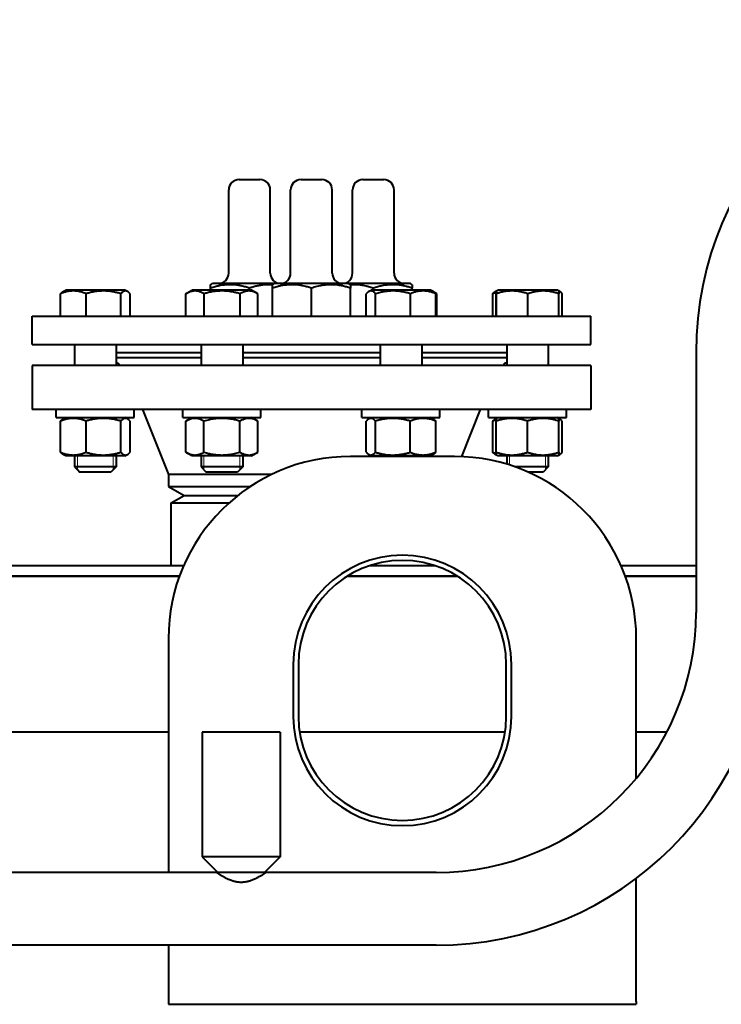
# Model space of a CAD drawing. Header units: millimetres. Extents: x -4428 to 3866, y -3426 to 3855.
# Tile 70 of 191: x -3068 to -2798, y 2873 to 3252. Entities that reach past the tile are written whole.
import ezdxf

# ---------------------------------------------------------------- set-up
doc = ezdxf.new("R2010")
doc.units = ezdxf.units.MM
doc.linetypes.add('K5LT_BASIC', pattern=[0])
doc.linetypes.add('K5LT_THIN', pattern=[0])
doc.layers.add('Системный слой', color=7, linetype='Continuous')

# ---------------------------------------------------------------- blocks, each defined once
blk = doc.blocks.new('U0')
at = {"layer": 'Системный слой', "color": 150, "linetype": 'K5LT_BASIC', "lineweight": 40, "true_color": 0x0080ff}
for p, q in [((-2983.15, 3190.07), (-2975.15, 3190.07)), ((-2959.34, 3190.07), (-2953.34, 3190.07)), ((-2953.34, 3190.07), (-2951.34, 3190.07)), ((-2935.52, 3190.07), (-2927.52, 3190.07)), ((-2987.15, 3154.07), (-2987.15, 3186.07)), ((-2971.15, 3154.07), (-2971.15, 3186.07)), ((-2963.34, 3154.07), (-2963.34, 3186.07)), ((-2947.34, 3154.07), (-2947.34, 3186.07)), ((-2939.52, 3154.07), (-2939.52, 3186.07)), ((-2923.52, 3154.07), (-2923.52, 3186.07)), ((-3050.89, 3146.99), (-3049.89, 3147.57)), ((-3050.49, 3147.23), (-3049.89, 3147.57)), ((-3027.09, 3147.57), (-3049.89, 3147.57)), ((-3026.08, 3146.99), (-3027.09, 3147.57)), ((-3003.6, 3146.18), (-3001.18, 3147.57)), ((-2978.38, 3147.57), (-3001.18, 3147.57)), ((-2994.15, 3149.64), (-2993.4, 3150.07)), ((-2994.15, 3148.3), (-2994.15, 3149.64)), ((-2994.15, 3147.57), (-2994.15, 3148.3)), ((-2979.15, 3150.07), (-2993.4, 3150.07)), ((-2969.59, 3150.07), (-2979.15, 3150.07)), ((-2979.15, 3147.57), (-2979.15, 3148.3)), ((-2975.96, 3146.18), (-2978.38, 3147.57)), ((-2970.34, 3149.64), (-2969.59, 3150.07)), ((-2970.34, 3148.3), (-2970.34, 3149.64)), ((-2970.34, 3137.57), (-2970.34, 3148.3)), ((-2941.09, 3150.07), (-2969.59, 3150.07)), ((-2955.34, 3137.57), (-2955.34, 3148.3)), ((-2940.34, 3149.64), (-2941.09, 3150.07)), ((-2917.27, 3150.07), (-2941.09, 3150.07)), ((-2940.34, 3149.64), (-2940.34, 3148.3)), ((-2940.34, 3137.57), (-2940.34, 3148.3)), ((-2933.33, 3146.97), (-2932.29, 3147.57)), ((-2909.49, 3147.57), (-2932.29, 3147.57)), ((-2931.52, 3147.57), (-2931.52, 3148.3)), ((-2916.52, 3149.64), (-2917.27, 3150.07)), ((-2916.52, 3149.64), (-2916.52, 3148.3)), ((-2916.52, 3147.57), (-2916.52, 3148.3)), ((-2908.46, 3146.97), (-2909.49, 3147.57)), ((-2907.07, 3146.18), (-2909.49, 3147.57)), ((-2884.6, 3146.99), (-2883.59, 3147.57)), ((-2884.19, 3147.23), (-2883.59, 3147.57)), ((-2882.03, 3147.57), (-2883.59, 3147.57)), ((-2860.79, 3147.57), (-2882.03, 3147.57)), ((-2860.19, 3147.23), (-2860.79, 3147.57)), ((-2859.78, 3146.99), (-2860.79, 3147.57)), ((-3051.85, 3137.57), (-3051.85, 3146.15)), ((-3042.01, 3137.57), (-3042.01, 3146.15)), ((-3028.64, 3137.57), (-3028.64, 3146.15)), ((-3025.12, 3137.57), (-3025.12, 3146.15)), ((-3003.63, 3146.15), (-3003.6, 3146.18)), ((-3003.63, 3137.57), (-3003.63, 3146.15)), ((-2996.65, 3137.57), (-2996.65, 3146.15)), ((-2982.79, 3137.57), (-2982.79, 3146.15)), ((-2975.92, 3146.15), (-2975.96, 3146.18)), ((-2975.92, 3137.57), (-2975.92, 3146.15)), ((-2934.3, 3137.57), (-2934.3, 3146.15)), ((-2930.65, 3137.57), (-2930.65, 3146.15)), ((-2917.25, 3137.57), (-2917.25, 3146.15)), ((-2907.49, 3137.57), (-2907.49, 3146.15)), ((-2907.04, 3146.15), (-2907.07, 3146.18)), ((-2907.04, 3137.57), (-2907.04, 3146.15)), ((-2885.56, 3137.57), (-2885.56, 3146.15)), ((-2884.22, 3137.57), (-2884.22, 3146.15)), ((-2884.16, 3137.57), (-2884.16, 3146.15)), ((-2872.12, 3137.57), (-2872.12, 3146.15)), ((-2860.16, 3137.57), (-2860.16, 3146.15)), ((-2858.82, 3137.57), (-2858.82, 3146.15)), ((-3062.84, 3137.57), (-2847.84, 3137.57)), ((-3062.84, 3126.57), (-3062.84, 3137.57)), ((-2847.84, 3126.57), (-2847.84, 3137.57)), ((-3062.84, 3126.57), (-2847.84, 3126.57)), ((-3046.49, 3126.57), (-3046.49, 3118.57)), ((-3030.49, 3126.57), (-3030.49, 3118.57)), ((-2997.78, 3126.57), (-2997.78, 3118.57)), ((-2981.78, 3126.57), (-2981.78, 3118.57)), ((-2928.89, 3126.57), (-2928.89, 3118.57)), ((-2912.89, 3126.57), (-2912.89, 3118.57)), ((-2880.19, 3126.57), (-2880.19, 3118.57)), ((-2864.19, 3126.57), (-2864.19, 3118.57)), ((-3030.49, 3123.57), (-2997.78, 3123.57)), ((-3030.49, 3121.57), (-2997.78, 3121.57)), ((-2981.78, 3123.57), (-2955.34, 3123.57)), ((-2981.78, 3121.57), (-2955.34, 3121.57)), ((-2955.34, 3123.57), (-2928.89, 3123.57)), ((-2955.34, 3121.57), (-2928.89, 3121.57)), ((-2912.89, 3123.57), (-2880.19, 3123.57)), ((-2912.89, 3121.57), (-2880.19, 3121.57)), ((-2807.34, 3123.57), (-2807.34, 3023.57)), ((-2847.84, 3118.57), (-3062.84, 3118.57)), ((-3062.84, 3118.57), (-3062.84, 3101.57)), ((-2847.84, 3118.57), (-2847.84, 3101.57)), ((-2847.84, 3101.57), (-3062.84, 3101.57)), ((-3053.49, 3098.57), (-3053.49, 3101.57)), ((-3053.49, 3098.57), (-3053.49, 3101.57)), ((-3053.49, 3098.57), (-3023.49, 3098.57)), ((-3050.91, 3097.98), (-3049.89, 3098.57)), ((-3050.49, 3098.23), (-3049.89, 3098.57)), ((-3026.06, 3097.98), (-3027.09, 3098.57)), ((-3023.49, 3098.57), (-3023.49, 3101.57)), ((-3020.34, 3101.57), (-3010.34, 3076.57)), ((-3004.78, 3098.57), (-3004.78, 3101.57)), ((-3004.78, 3098.57), (-2974.78, 3098.57)), ((-3003.63, 3097.15), (-3001.18, 3098.57)), ((-2975.92, 3097.15), (-2978.38, 3098.57)), ((-2974.78, 3098.57), (-2974.78, 3101.57)), ((-2935.89, 3098.57), (-2935.89, 3101.57)), ((-2935.89, 3098.57), (-2905.89, 3098.57)), ((-2933.32, 3097.98), (-2932.29, 3098.57)), ((-2908.47, 3097.98), (-2909.49, 3098.57)), ((-2905.89, 3098.57), (-2905.89, 3101.57)), ((-2890.34, 3101.57), (-2897.56, 3083.52)), ((-2887.19, 3098.57), (-2887.19, 3101.57)), ((-2887.19, 3098.57), (-2857.19, 3098.57)), ((-2884.61, 3097.98), (-2884.19, 3098.23)), ((-2884.19, 3098.23), (-2883.59, 3098.57)), ((-2884.19, 3097.15), (-2884.19, 3098.23)), ((-2860.19, 3098.23), (-2860.79, 3098.57)), ((-2859.76, 3097.98), (-2860.19, 3098.23)), ((-2860.19, 3098.23), (-2860.19, 3097.15)), ((-2857.19, 3098.57), (-2857.19, 3101.57)), ((-3051.87, 3085.19), (-3051.87, 3097.15)), ((-3042.07, 3085.19), (-3042.07, 3097.15)), ((-3028.69, 3085.19), (-3028.69, 3097.15)), ((-3025.1, 3085.19), (-3025.1, 3097.15)), ((-3003.63, 3085.19), (-3003.63, 3097.15)), ((-2996.71, 3085.19), (-2996.71, 3097.15)), ((-2982.85, 3085.19), (-2982.85, 3097.15)), ((-2975.92, 3085.19), (-2975.92, 3097.15)), ((-2934.28, 3085.19), (-2934.28, 3097.15)), ((-2930.69, 3085.19), (-2930.69, 3097.15)), ((-2917.31, 3085.19), (-2917.31, 3097.15)), ((-2907.51, 3085.19), (-2907.51, 3097.15)), ((-2885.57, 3085.19), (-2885.57, 3097.15)), ((-2884.19, 3085.19), (-2884.19, 3097.15)), ((-2872.19, 3085.19), (-2872.19, 3097.15)), ((-2860.19, 3085.19), (-2860.19, 3097.15)), ((-2858.8, 3085.19), (-2858.8, 3097.15)), ((-3049.89, 3083.77), (-3050.91, 3084.36)), ((-3049.89, 3083.77), (-3050.49, 3084.12)), ((-3027.09, 3083.77), (-3049.89, 3083.77)), ((-3046.49, 3083.77), (-3046.49, 3079.57)), ((-3030.49, 3083.77), (-3030.49, 3079.57)), ((-3027.09, 3083.77), (-3026.06, 3084.36)), ((-3001.18, 3083.77), (-3003.63, 3085.19)), ((-2978.38, 3083.77), (-3001.18, 3083.77)), ((-2997.78, 3083.77), (-2997.78, 3079.57)), ((-2981.78, 3083.77), (-2981.78, 3079.57)), ((-2978.38, 3083.77), (-2975.92, 3085.19)), ((-2900.34, 3083.57), (-2940.34, 3083.57)), ((-2932.29, 3083.77), (-2933.32, 3084.36)), ((-2928.96, 3083.77), (-2932.29, 3083.77)), ((-2909.49, 3083.77), (-2928.96, 3083.77)), ((-2928.89, 3083.77), (-2928.89, 3083.57)), ((-2912.89, 3083.77), (-2912.89, 3083.57)), ((-2909.49, 3083.77), (-2908.47, 3084.36)), ((-2883.59, 3083.77), (-2884.61, 3084.36)), ((-2884.19, 3084.12), (-2884.19, 3085.19)), ((-2883.59, 3083.77), (-2884.19, 3084.12)), ((-2872.19, 3083.77), (-2883.59, 3083.77)), ((-2880.19, 3083.77), (-2880.19, 3080.61)), ((-2860.79, 3083.77), (-2872.19, 3083.77)), ((-2864.19, 3083.77), (-2864.19, 3079.57)), ((-2860.79, 3083.77), (-2859.76, 3084.36)), ((-2860.79, 3083.77), (-2860.19, 3084.12)), ((-2860.19, 3085.19), (-2860.19, 3084.12)), ((-3046.49, 3079.57), (-3044.49, 3077.57)), ((-3030.49, 3079.57), (-3046.49, 3079.57)), ((-3030.49, 3079.57), (-3032.49, 3077.57)), ((-2997.78, 3079.57), (-2995.78, 3077.57)), ((-2996.69, 3079.57), (-2997.78, 3079.57)), ((-2981.78, 3079.57), (-2996.69, 3079.57)), ((-2981.78, 3079.57), (-2983.78, 3077.57)), ((-2868.16, 3079.57), (-2877.01, 3079.57)), ((-2864.19, 3079.57), (-2868.16, 3079.57)), ((-2864.19, 3079.57), (-2866.19, 3077.57)), ((-3045.4, 3078.49), (-3044.49, 3077.57)), ((-3032.49, 3077.57), (-3044.49, 3077.57)), ((-3010.34, 3076.57), (-3010.34, 3072.04)), ((-2970.85, 3076.57), (-3010.34, 3076.57)), ((-2994.96, 3077.57), (-2995.78, 3077.57)), ((-2983.78, 3077.57), (-2994.96, 3077.57)), ((-2869.16, 3077.57), (-2871.98, 3077.57)), ((-2866.19, 3077.57), (-2869.16, 3077.57)), ((-3010.34, 3072.04), (-2978.83, 3072.04)), ((-3010.34, 3072.04), (-3004.34, 3068.57)), ((-3009.34, 3065.69), (-3004.34, 3068.57)), ((-3004.34, 3068.57), (-2983.64, 3068.57)), ((-3004.34, 3068.57), (-2983.64, 3068.57)), ((-3009.34, 3041.57), (-3009.34, 3065.69)), ((-3009.34, 3065.69), (-2987.07, 3065.69)), ((-3190.05, 3041.57), (-3004.49, 3041.57)), ((-2932.83, 3041.57), (-2907.85, 3041.57)), ((-2836.18, 3041.57), (-2807.34, 3041.57)), ((-3191.84, 3037.57), (-3006.09, 3037.57)), ((-3006.09, 3037.57), (-3191.84, 3037.57)), ((-2941.41, 3037.57), (-2899.27, 3037.57)), ((-2899.27, 3037.57), (-2941.41, 3037.57)), ((-2834.58, 3037.57), (-2807.34, 3037.57)), ((-2807.34, 3037.57), (-2834.58, 3037.57)), ((-3010.34, 3013.57), (-3010.34, 2923.57)), ((-2830.34, 2959.77), (-2830.34, 3013.57)), ((-2962.34, 3003.57), (-2962.34, 2983.57)), ((-2960.34, 3003.57), (-2960.34, 2983.57)), ((-2880.34, 2983.57), (-2880.34, 3003.57)), ((-2878.34, 2983.57), (-2878.34, 3003.57)), ((-3010.34, 2977.57), (-3077.34, 2977.57)), ((-2978.49, 2977.57), (-2997.34, 2977.57)), ((-2997.34, 2977.57), (-2997.34, 2929.57)), ((-2967.34, 2977.57), (-2978.49, 2977.57)), ((-2967.34, 2977.57), (-2967.34, 2929.57)), ((-2880.79, 2977.57), (-2959.88, 2977.57)), ((-2818.54, 2977.57), (-2830.34, 2977.57)), ((-2997.34, 2929.57), (-2991.34, 2923.57)), ((-2978.49, 2929.57), (-2997.34, 2929.57)), ((-2967.34, 2929.57), (-2978.49, 2929.57)), ((-2967.34, 2929.57), (-2973.34, 2923.57)), ((-2991.84, 2923.57), (-3082.84, 2923.57)), ((-2991.34, 2923.57), (-2991.34, 2923.24)), ((-2980.03, 2923.57), (-2991.34, 2923.57)), ((-2973.34, 2923.57), (-2980.03, 2923.57)), ((-2973.34, 2923.57), (-2973.34, 2923.24)), ((-2907.34, 2923.57), (-2972.84, 2923.57)), ((-2830.34, 2873.93), (-2830.34, 2921.32)), ((-2907.34, 2895.57), (-3237.34, 2895.57)), ((-3010.34, 2895.57), (-3010.34, 2873.93)), ((-3010.34, 2873.93), (-3010.34, 2872.83)), ((-3010.34, 2872.83), (-2830.34, 2872.83)), ((-2830.34, 2873.93), (-2830.34, 2872.83))]:
    blk.add_line(p, q, dxfattribs=at)
at = {"layer": 'Системный слой', "color": 7, "linetype": 'K5LT_THIN', "lineweight": 20}
for p, q in [((-3045.4, 3083.77), (-3045.4, 3079.57)), ((-3031.57, 3083.77), (-3031.57, 3079.57)), ((-2996.7, 3083.77), (-2996.7, 3079.57)), ((-2982.86, 3083.77), (-2982.86, 3079.57)), ((-2927.81, 3083.77), (-2927.81, 3083.57)), ((-2913.98, 3083.77), (-2913.98, 3083.57)), ((-2879.1, 3083.77), (-2879.1, 3080.27)), ((-2865.27, 3083.77), (-2865.27, 3079.57)), ((-3045.4, 3079.57), (-3045.4, 3078.49)), ((-3031.57, 3079.57), (-3031.57, 3078.49)), ((-2996.7, 3079.57), (-2996.7, 3078.49)), ((-2982.86, 3079.57), (-2982.86, 3078.49)), ((-2865.27, 3079.57), (-2865.27, 3078.49))]:
    blk.add_line(p, q, dxfattribs=at)
at = {"layer": 'Системный слой', "color": 150, "linetype": 'K5LT_BASIC', "lineweight": 40, "true_color": 0x0080ff}
for centre, radius, start, end in [((-2679.34, 3123.57), 128, 0, 180), ((-2983.15, 3186.07), 4, 90, 180), ((-2975.15, 3186.07), 4, 0, 90), ((-2959.34, 3186.07), 4, 90, 180), ((-2951.34, 3186.07), 4, 0, 90), ((-2935.52, 3186.07), 4, 90, 180), ((-2927.52, 3186.07), 4, 0, 90), ((-2991.15, 3154.07), 4, 270, 0), ((-2967.15, 3154.07), 4, 180, 268.6799), ((-2967.34, 3154.07), 4, 270, 0), ((-2943.34, 3154.07), 4, 180, 270), ((-2943.52, 3154.07), 4, 271.3201, 0), ((-2919.52, 3154.07), 4, 180, 270), ((-2940.34, 3013.57), 70, 90, 180), ((-2900.34, 3013.57), 70, 0, 90), ((-2920.34, 3003.57), 42, 0, 180), ((-2920.34, 3003.57), 40, 0, 180), ((-2907.34, 3023.57), 100, 270, 0), ((-2907.34, 3023.57), 128, 270, 0), ((-2920.34, 2983.57), 42, 180, 0), ((-2920.34, 2983.57), 40, 180, 0)]:
    blk.add_arc(centre, radius, start, end, dxfattribs=at)
for points, knots in [([(-2979.15, 3148.3), (-2979.66, 3148.47), (-2980.42, 3148.7), (-2981.51, 3148.99), (-2982.27, 3149.16), (-2982.96, 3149.3), (-2983.67, 3149.42), (-2984.36, 3149.51), (-2985.02, 3149.57), (-2985.64, 3149.62), (-2986.39, 3149.64), (-2987.27, 3149.64), (-2988.1, 3149.59), (-2988.91, 3149.51), (-2989.84, 3149.39), (-2990.99, 3149.18), (-2992.48, 3148.83), (-2993.56, 3148.5), (-2994.15, 3148.3)], [0, 0, 0, 0, 1.994782, 2.926302, 4.194736, 4.869488, 5.569083, 6.869879, 7.454581, 8.04408, 9.199436, 10.287542, 11.31741, 12.330313, 13.330634, 14.800806, 16.699291, 19, 19, 19, 19]), ([(-2970.34, 3149.6), (-2970.62, 3149.61), (-2971.18, 3149.64), (-2972.01, 3149.64), (-2972.81, 3149.61), (-2973.68, 3149.54), (-2974.7, 3149.41), (-2975.6, 3149.25), (-2976.69, 3149.02), (-2977.79, 3148.73), (-2978.74, 3148.44), (-2979.15, 3148.3)], [0, 0, 0, 0, 1.142646, 2.267264, 3.34897, 4.369002, 5.785092, 7.464246, 8.039215, 10.25579, 12, 12, 12, 12]), ([(-2955.34, 3148.3), (-2955.85, 3148.47), (-2956.6, 3148.7), (-2957.7, 3148.99), (-2958.45, 3149.16), (-2959.15, 3149.3), (-2959.85, 3149.42), (-2960.54, 3149.51), (-2961.2, 3149.57), (-2961.82, 3149.62), (-2962.58, 3149.64), (-2963.45, 3149.64), (-2964.29, 3149.59), (-2965.1, 3149.51), (-2966.02, 3149.39), (-2967.18, 3149.18), (-2968.66, 3148.83), (-2969.75, 3148.5), (-2970.34, 3148.3)], [0, 0, 0, 0, 1.994782, 2.926302, 4.194736, 4.869488, 5.569083, 6.869879, 7.454581, 8.04408, 9.199436, 10.287542, 11.31741, 12.330313, 13.330634, 14.800806, 16.699291, 19, 19, 19, 19]), ([(-2940.34, 3148.3), (-2940.85, 3148.47), (-2941.6, 3148.7), (-2942.87, 3149.04), (-2943.81, 3149.24), (-2944.85, 3149.42), (-2945.7, 3149.53), (-2946.66, 3149.61), (-2947.61, 3149.65), (-2948.48, 3149.63), (-2949.32, 3149.59), (-2950.1, 3149.51), (-2951.04, 3149.39), (-2952.44, 3149.13), (-2953.92, 3148.75), (-2954.98, 3148.42), (-2955.34, 3148.3)], [0, 0, 0, 0, 1.784805, 2.61827, 4.35691, 4.982864, 6.146734, 7.197334, 8.231074, 9.304575, 10.126104, 11.032386, 11.927409, 13.303687, 15.770337, 17, 17, 17, 17]), ([(-2931.52, 3148.3), (-2932.12, 3148.5), (-2932.91, 3148.74), (-2934, 3149.02), (-2934.78, 3149.2), (-2935.64, 3149.36), (-2936.58, 3149.5), (-2937.53, 3149.59), (-2938.56, 3149.64), (-2939.47, 3149.64), (-2940.07, 3149.61), (-2940.34, 3149.6)], [0, 0, 0, 0, 2.532217, 3.259713, 4.505327, 5.761861, 6.767513, 8.329693, 9.568498, 10.938207, 12, 12, 12, 12]), ([(-2916.52, 3148.3), (-2917.03, 3148.47), (-2917.79, 3148.7), (-2918.88, 3148.99), (-2919.63, 3149.16), (-2920.33, 3149.3), (-2921.04, 3149.42), (-2921.72, 3149.51), (-2922.38, 3149.57), (-2923.01, 3149.62), (-2923.76, 3149.64), (-2924.64, 3149.64), (-2925.47, 3149.59), (-2926.28, 3149.51), (-2927.21, 3149.39), (-2928.36, 3149.18), (-2929.85, 3148.83), (-2930.93, 3148.5), (-2931.52, 3148.3)], [0, 0, 0, 0, 1.994782, 2.926302, 4.194736, 4.869488, 5.569083, 6.869879, 7.454581, 8.04408, 9.199436, 10.287542, 11.31741, 12.330313, 13.330634, 14.800806, 16.699291, 19, 19, 19, 19]), ([(-3042.01, 3146.15), (-3042.35, 3146.29), (-3042.91, 3146.5), (-3043.74, 3146.76), (-3044.36, 3146.92), (-3044.97, 3147.05), (-3045.53, 3147.14), (-3046.16, 3147.2), (-3046.76, 3147.23), (-3047.34, 3147.22), (-3047.88, 3147.19), (-3048.42, 3147.13), (-3049.02, 3147.03), (-3049.86, 3146.84), (-3050.83, 3146.55), (-3051.54, 3146.28), (-3051.85, 3146.15)], [0, 0, 0, 0, 1.784805, 2.95448, 4.35691, 4.982864, 6.146734, 7.197334, 8.231074, 9.204643, 10.126104, 11.032386, 11.927409, 13.242826, 15.356581, 17, 17, 17, 17]), ([(-3051.85, 3146.15), (-3051.74, 3146.28), (-3051.55, 3146.49), (-3051.23, 3146.77), (-3051.02, 3146.92), (-3050.89, 3146.99)], [0, 0, 0, 0, 2.132935, 3.695734, 6, 6, 6, 6]), ([(-3028.64, 3146.15), (-3029.1, 3146.29), (-3029.77, 3146.48), (-3030.75, 3146.71), (-3031.42, 3146.85), (-3032.21, 3146.98), (-3032.84, 3147.07), (-3033.59, 3147.15), (-3034.28, 3147.2), (-3035.1, 3147.23), (-3035.88, 3147.22), (-3036.62, 3147.19), (-3037.34, 3147.13), (-3038.17, 3147.03), (-3039.3, 3146.84), (-3040.63, 3146.55), (-3041.59, 3146.28), (-3042.01, 3146.15)], [0, 0, 0, 0, 1.889793, 2.772286, 3.97396, 4.613199, 5.962253, 6.508307, 7.620707, 8.715255, 9.746093, 10.721757, 11.68135, 12.629021, 14.021816, 16.259909, 18, 18, 18, 18]), ([(-3026.08, 3146.99), (-3026.17, 3147.04), (-3026.35, 3147.13), (-3026.61, 3147.21), (-3026.87, 3147.23), (-3027.12, 3147.21), (-3027.33, 3147.16), (-3027.57, 3147.06), (-3027.92, 3146.86), (-3028.29, 3146.54), (-3028.55, 3146.26), (-3028.64, 3146.15)], [0, 0, 0, 0, 1.313255, 2.437099, 3.726192, 4.928416, 5.794028, 6.682818, 8.250847, 10.680088, 12, 12, 12, 12]), ([(-3025.12, 3146.15), (-3025.23, 3146.28), (-3025.43, 3146.49), (-3025.74, 3146.77), (-3025.95, 3146.92), (-3026.08, 3146.99)], [0, 0, 0, 0, 2.132935, 3.695734, 6, 6, 6, 6]), ([(-2996.65, 3146.15), (-2996.96, 3146.33), (-2997.46, 3146.59), (-2998.14, 3146.87), (-2998.67, 3147.03), (-2999.15, 3147.14), (-2999.6, 3147.2), (-3000.04, 3147.23), (-3000.44, 3147.22), (-3000.9, 3147.18), (-3001.38, 3147.09), (-3001.99, 3146.92), (-3002.74, 3146.63), (-3003.3, 3146.34), (-3003.63, 3146.15)], [0, 0, 0, 0, 2.031939, 3.311633, 4.396645, 5.423589, 6.350589, 7.262712, 8.209919, 8.934797, 10.132776, 11.301719, 12.813416, 15, 15, 15, 15]), ([(-2982.79, 3146.15), (-2983.27, 3146.29), (-2983.97, 3146.48), (-2984.98, 3146.71), (-2985.67, 3146.85), (-2986.49, 3146.98), (-2987.15, 3147.07), (-2987.92, 3147.15), (-2988.64, 3147.2), (-2989.48, 3147.23), (-2990.29, 3147.22), (-2991.06, 3147.19), (-2991.81, 3147.13), (-2992.67, 3147.03), (-2993.85, 3146.84), (-2995.22, 3146.55), (-2996.22, 3146.28), (-2996.65, 3146.15)], [0, 0, 0, 0, 1.889793, 2.772286, 3.97396, 4.613199, 5.962253, 6.508307, 7.620707, 8.715255, 9.746093, 10.721757, 11.68135, 12.629021, 14.021816, 16.259909, 18, 18, 18, 18]), ([(-2975.96, 3146.18), (-2976.1, 3146.26), (-2976.37, 3146.41), (-2976.8, 3146.62), (-2977.26, 3146.81), (-2977.74, 3146.98), (-2978.17, 3147.09), (-2978.56, 3147.17), (-2978.94, 3147.21), (-2979.33, 3147.23), (-2979.72, 3147.22), (-2980.09, 3147.18), (-2980.48, 3147.11), (-2980.92, 3147), (-2981.7, 3146.74), (-2982.34, 3146.42), (-2982.79, 3146.15)], [0, 0, 0, 0, 1.111608, 2.036463, 3.232047, 4.547402, 5.63364, 6.427854, 7.427589, 8.453462, 9.29229, 10.256956, 11.212478, 12.152922, 13.523958, 17, 17, 17, 17]), ([(-2933.33, 3146.97), (-2933.49, 3146.88), (-2933.81, 3146.65), (-2934.13, 3146.33), (-2934.3, 3146.15)], [0, 0, 0, 0, 2.428492, 5, 5, 5, 5]), ([(-2930.65, 3146.15), (-2930.79, 3146.31), (-2931.06, 3146.58), (-2931.43, 3146.87), (-2931.73, 3147.04), (-2931.98, 3147.15), (-2932.22, 3147.21), (-2932.45, 3147.23), (-2932.69, 3147.22), (-2932.91, 3147.16), (-2933.13, 3147.08), (-2933.27, 3147.01), (-2933.33, 3146.97)], [0, 0, 0, 0, 2.178893, 4.003087, 5.358592, 6.528219, 7.565076, 8.859797, 9.843508, 11.013417, 12.069469, 13, 13, 13, 13]), ([(-2917.25, 3146.15), (-2917.7, 3146.29), (-2918.38, 3146.48), (-2919.51, 3146.74), (-2920.35, 3146.91), (-2921.28, 3147.05), (-2922.04, 3147.14), (-2922.9, 3147.2), (-2923.74, 3147.23), (-2924.52, 3147.22), (-2925.39, 3147.18), (-2926.32, 3147.09), (-2927.48, 3146.92), (-2928.93, 3146.63), (-2930.01, 3146.34), (-2930.65, 3146.15)], [0, 0, 0, 0, 1.679816, 2.464254, 4.100621, 4.689754, 5.785161, 6.773962, 7.746893, 8.757247, 9.530451, 10.808294, 12.055167, 13.667644, 16, 16, 16, 16]), ([(-2907.49, 3146.15), (-2907.83, 3146.29), (-2908.38, 3146.5), (-2909.21, 3146.76), (-2909.82, 3146.92), (-2910.43, 3147.05), (-2910.98, 3147.14), (-2911.61, 3147.2), (-2912.2, 3147.23), (-2912.77, 3147.22), (-2913.31, 3147.19), (-2913.84, 3147.13), (-2914.44, 3147.03), (-2915.27, 3146.84), (-2916.24, 3146.55), (-2916.94, 3146.28), (-2917.25, 3146.15)], [0, 0, 0, 0, 1.784805, 2.95448, 4.35691, 4.982864, 6.146734, 7.197334, 8.231074, 9.204643, 10.126104, 11.032386, 11.927409, 13.242826, 15.356581, 17, 17, 17, 17]), ([(-2908.46, 3146.97), (-2908.3, 3146.88), (-2907.98, 3146.65), (-2907.66, 3146.33), (-2907.49, 3146.15)], [0, 0, 0, 0, 2.428492, 5, 5, 5, 5]), ([(-2885.56, 3146.15), (-2885.44, 3146.28), (-2885.25, 3146.49), (-2884.93, 3146.77), (-2884.72, 3146.92), (-2884.6, 3146.99)], [0, 0, 0, 0, 2.132935, 3.695734, 6, 6, 6, 6]), ([(-2884.19, 3147.23), (-2884.19, 3147.23), (-2884.19, 3147.21), (-2884.2, 3147.14), (-2884.2, 3147.01), (-2884.21, 3146.73), (-2884.21, 3146.41), (-2884.22, 3146.15)], [0, 0, 0, 0, 1.090316, 2.127909, 3.410258, 4.835435, 8, 8, 8, 8]), ([(-2884.16, 3146.15), (-2884.16, 3146.34), (-2884.16, 3146.64), (-2884.17, 3146.94), (-2884.18, 3147.12), (-2884.18, 3147.21), (-2884.19, 3147.23), (-2884.19, 3147.23)], [0, 0, 0, 0, 2.310349, 4.003229, 5.428271, 6.836519, 8, 8, 8, 8]), ([(-2872.12, 3146.15), (-2872.53, 3146.29), (-2873.14, 3146.48), (-2874.02, 3146.71), (-2874.62, 3146.85), (-2875.33, 3146.98), (-2875.9, 3147.07), (-2876.58, 3147.15), (-2877.2, 3147.2), (-2877.93, 3147.23), (-2878.63, 3147.22), (-2879.3, 3147.19), (-2879.95, 3147.13), (-2880.7, 3147.03), (-2881.72, 3146.84), (-2882.91, 3146.55), (-2883.78, 3146.28), (-2884.16, 3146.15)], [0, 0, 0, 0, 1.889793, 2.772286, 3.97396, 4.613199, 5.962253, 6.508307, 7.620707, 8.715255, 9.746093, 10.721757, 11.68135, 12.629021, 14.021816, 16.259909, 18, 18, 18, 18]), ([(-2860.16, 3146.15), (-2860.56, 3146.29), (-2861.17, 3146.48), (-2862.18, 3146.74), (-2862.93, 3146.91), (-2863.76, 3147.05), (-2864.43, 3147.14), (-2865.2, 3147.2), (-2865.96, 3147.23), (-2866.66, 3147.22), (-2867.43, 3147.18), (-2868.26, 3147.09), (-2869.3, 3146.92), (-2870.59, 3146.63), (-2871.56, 3146.34), (-2872.12, 3146.15)], [0, 0, 0, 0, 1.679816, 2.464254, 4.100621, 4.689754, 5.785161, 6.773962, 7.746893, 8.757247, 9.530451, 10.808294, 12.055167, 13.667644, 16, 16, 16, 16]), ([(-2860.19, 3147.23), (-2860.19, 3147.23), (-2860.18, 3147.21), (-2860.18, 3147.14), (-2860.17, 3147.01), (-2860.17, 3146.73), (-2860.16, 3146.41), (-2860.16, 3146.15)], [0, 0, 0, 0, 1.090316, 2.127909, 3.410258, 4.835435, 8, 8, 8, 8]), ([(-2858.82, 3146.15), (-2858.93, 3146.28), (-2859.13, 3146.49), (-2859.45, 3146.77), (-2859.65, 3146.92), (-2859.78, 3146.99)], [0, 0, 0, 0, 2.132935, 3.695734, 6, 6, 6, 6]), ([(-3030.49, 3119.54), (-3030.37, 3119.56), (-3030.2, 3119.58), (-3029.99, 3119.56), (-3029.83, 3119.51), (-3029.68, 3119.42), (-3029.56, 3119.26), (-3029.5, 3119.04), (-3029.49, 3118.88), (-3029.49, 3118.81)], [0, 0, 0, 0, 1.706846, 2.822742, 4.007277, 5.243323, 7.026743, 8.799769, 10, 10, 10, 10]), ([(-2881.19, 3118.81), (-2881.19, 3118.89), (-2881.18, 3119.04), (-2881.11, 3119.26), (-2881, 3119.42), (-2880.82, 3119.53), (-2880.6, 3119.58), (-2880.38, 3119.57), (-2880.22, 3119.55), (-2880.19, 3119.54)], [0, 0, 0, 0, 1.403227, 2.763717, 4.749797, 6.162605, 7.57962, 9.451038, 10, 10, 10, 10]), ([(-3042.07, 3097.15), (-3042.48, 3097.32), (-3043.03, 3097.53), (-3043.86, 3097.78), (-3044.41, 3097.92), (-3045.02, 3098.05), (-3045.57, 3098.14), (-3046.21, 3098.2), (-3046.82, 3098.23), (-3047.39, 3098.22), (-3048.03, 3098.18), (-3048.71, 3098.09), (-3049.56, 3097.92), (-3050.61, 3097.63), (-3051.41, 3097.34), (-3051.87, 3097.15)], [0, 0, 0, 0, 2.032024, 2.780687, 4.100621, 4.689754, 5.785161, 6.773962, 7.746893, 8.757247, 9.530451, 10.808294, 12.055167, 13.667644, 16, 16, 16, 16]), ([(-3028.69, 3097.15), (-3029.14, 3097.29), (-3029.82, 3097.48), (-3030.79, 3097.71), (-3031.47, 3097.85), (-3032.26, 3097.98), (-3032.89, 3098.07), (-3033.64, 3098.15), (-3034.33, 3098.2), (-3035.15, 3098.23), (-3035.93, 3098.22), (-3036.68, 3098.19), (-3037.4, 3098.13), (-3038.22, 3098.03), (-3039.36, 3097.84), (-3040.69, 3097.55), (-3041.65, 3097.28), (-3042.07, 3097.15)], [0, 0, 0, 0, 1.889793, 2.772286, 3.97396, 4.613199, 5.962253, 6.508307, 7.620707, 8.715255, 9.746093, 10.721757, 11.68135, 12.629021, 14.021816, 16.259909, 18, 18, 18, 18]), ([(-3026.06, 3097.98), (-3026.14, 3098.02), (-3026.28, 3098.09), (-3026.48, 3098.17), (-3026.69, 3098.22), (-3026.89, 3098.23), (-3027.1, 3098.22), (-3027.34, 3098.16), (-3027.65, 3098.04), (-3028.11, 3097.75), (-3028.47, 3097.4), (-3028.69, 3097.15)], [0, 0, 0, 0, 1.013607, 1.907108, 2.817762, 3.774163, 4.640723, 5.732163, 6.948672, 8.887773, 12, 12, 12, 12]), ([(-2996.71, 3097.15), (-2996.98, 3097.31), (-2997.42, 3097.54), (-2998.01, 3097.8), (-2998.41, 3097.94), (-2998.79, 3098.05), (-2999.18, 3098.14), (-2999.63, 3098.2), (-3000.05, 3098.23), (-3000.45, 3098.22), (-3000.84, 3098.19), (-3001.22, 3098.13), (-3001.64, 3098.03), (-3002.23, 3097.84), (-3002.92, 3097.55), (-3003.42, 3097.28), (-3003.63, 3097.15)], [0, 0, 0, 0, 2.031977, 3.339718, 4.35691, 4.982864, 6.146734, 7.197334, 8.231074, 9.204643, 10.126104, 11.032386, 11.927409, 13.242826, 15.356581, 17, 17, 17, 17]), ([(-2982.85, 3097.15), (-2983.17, 3097.25), (-2984, 3097.47), (-2985.5, 3097.82), (-2987.01, 3098.06), (-2988.17, 3098.17), (-2988.82, 3098.21), (-2989.24, 3098.22), (-2989.59, 3098.23), (-2989.97, 3098.23), (-2990.44, 3098.22), (-2991.01, 3098.19), (-2991.83, 3098.13), (-2993.02, 3097.99), (-2994.37, 3097.75), (-2995.64, 3097.45), (-2996.35, 3097.26), (-2996.71, 3097.15)], [0, 0, 0, 0, 3.152296, 8.024027, 14.430358, 17.4743, 18.996271, 20.518242, 21.409855, 22.301468, 24.084694, 25.867919, 27.651145, 31.792504, 37.072525, 40.536262, 44, 44, 44, 44]), ([(-2975.92, 3097.15), (-2976.19, 3097.31), (-2976.64, 3097.54), (-2977.22, 3097.8), (-2977.63, 3097.94), (-2978.01, 3098.05), (-2978.4, 3098.14), (-2978.84, 3098.2), (-2979.27, 3098.23), (-2979.67, 3098.22), (-2980.06, 3098.19), (-2980.43, 3098.13), (-2980.86, 3098.03), (-2981.45, 3097.84), (-2982.13, 3097.55), (-2982.63, 3097.28), (-2982.85, 3097.15)], [0, 0, 0, 0, 2.031977, 3.339718, 4.35691, 4.982864, 6.146734, 7.197334, 8.231074, 9.204643, 10.126104, 11.032386, 11.927409, 13.242826, 15.356581, 17, 17, 17, 17]), ([(-2930.69, 3097.15), (-2930.84, 3097.31), (-2931.05, 3097.53), (-2931.37, 3097.8), (-2931.63, 3097.97), (-2931.89, 3098.11), (-2932.13, 3098.19), (-2932.37, 3098.23), (-2932.61, 3098.23), (-2932.84, 3098.19), (-2933.08, 3098.11), (-2933.24, 3098.03), (-2933.32, 3097.98)], [0, 0, 0, 0, 2.191556, 3.228797, 4.853764, 5.968981, 7.168673, 8.365718, 9.486763, 10.643006, 11.815623, 13, 13, 13, 13]), ([(-2917.31, 3097.15), (-2917.77, 3097.29), (-2918.44, 3097.48), (-2919.41, 3097.71), (-2920.09, 3097.85), (-2920.88, 3097.98), (-2921.51, 3098.07), (-2922.26, 3098.15), (-2922.96, 3098.2), (-2923.77, 3098.23), (-2924.55, 3098.22), (-2925.3, 3098.19), (-2926.02, 3098.13), (-2926.84, 3098.03), (-2927.98, 3097.84), (-2929.31, 3097.55), (-2930.27, 3097.28), (-2930.69, 3097.15)], [0, 0, 0, 0, 1.889793, 2.772286, 3.97396, 4.613199, 5.962253, 6.508307, 7.620707, 8.715255, 9.746093, 10.721757, 11.68135, 12.629021, 14.021816, 16.259909, 18, 18, 18, 18]), ([(-2907.51, 3097.15), (-2907.92, 3097.32), (-2908.47, 3097.53), (-2909.3, 3097.78), (-2909.85, 3097.92), (-2910.46, 3098.05), (-2911.01, 3098.14), (-2911.64, 3098.2), (-2912.26, 3098.23), (-2912.83, 3098.22), (-2913.47, 3098.18), (-2914.15, 3098.09), (-2915, 3097.92), (-2916.05, 3097.63), (-2916.85, 3097.34), (-2917.31, 3097.15)], [0, 0, 0, 0, 2.032024, 2.780687, 4.100621, 4.689754, 5.785161, 6.773962, 7.746893, 8.757247, 9.530451, 10.808294, 12.055167, 13.667644, 16, 16, 16, 16]), ([(-2872.19, 3097.15), (-2872.6, 3097.29), (-2873.2, 3097.48), (-2874.08, 3097.71), (-2874.68, 3097.85), (-2875.39, 3097.98), (-2875.95, 3098.07), (-2876.63, 3098.15), (-2877.25, 3098.2), (-2877.98, 3098.23), (-2878.68, 3098.22), (-2879.35, 3098.19), (-2880, 3098.13), (-2880.74, 3098.03), (-2881.76, 3097.84), (-2882.94, 3097.55), (-2883.81, 3097.28), (-2884.19, 3097.15)], [0, 0, 0, 0, 1.889793, 2.772286, 3.97396, 4.613199, 5.962253, 6.508307, 7.620707, 8.715255, 9.746093, 10.721757, 11.68135, 12.629021, 14.021816, 16.259909, 18, 18, 18, 18]), ([(-2860.19, 3097.15), (-2860.6, 3097.29), (-2861.2, 3097.48), (-2862.08, 3097.71), (-2862.68, 3097.85), (-2863.39, 3097.98), (-2863.95, 3098.07), (-2864.63, 3098.15), (-2865.25, 3098.2), (-2865.98, 3098.23), (-2866.68, 3098.22), (-2867.35, 3098.19), (-2868, 3098.13), (-2868.74, 3098.03), (-2869.76, 3097.84), (-2870.94, 3097.55), (-2871.81, 3097.28), (-2872.19, 3097.15)], [0, 0, 0, 0, 1.889793, 2.772286, 3.97396, 4.613199, 5.962253, 6.508307, 7.620707, 8.715255, 9.746093, 10.721757, 11.68135, 12.629021, 14.021816, 16.259909, 18, 18, 18, 18]), ([(-3051.87, 3097.15), (-3051.77, 3097.27), (-3051.6, 3097.45), (-3051.28, 3097.74), (-3051.06, 3097.9), (-3050.91, 3097.98)], [0, 0, 0, 0, 1.918282, 3.267661, 6, 6, 6, 6]), ([(-3025.1, 3097.15), (-3025.2, 3097.27), (-3025.37, 3097.45), (-3025.69, 3097.74), (-3025.91, 3097.9), (-3026.06, 3097.98)], [0, 0, 0, 0, 1.918282, 3.267661, 6, 6, 6, 6]), ([(-2933.32, 3097.98), (-2933.42, 3097.92), (-2933.6, 3097.8), (-2933.92, 3097.54), (-2934.13, 3097.32), (-2934.28, 3097.15)], [0, 0, 0, 0, 1.912503, 3.220303, 6, 6, 6, 6]), ([(-2908.47, 3097.98), (-2908.37, 3097.92), (-2908.19, 3097.8), (-2907.87, 3097.54), (-2907.66, 3097.32), (-2907.51, 3097.15)], [0, 0, 0, 0, 1.912503, 3.220303, 6, 6, 6, 6]), ([(-2885.57, 3097.15), (-2885.47, 3097.27), (-2885.3, 3097.45), (-2884.98, 3097.74), (-2884.76, 3097.9), (-2884.61, 3097.98)], [0, 0, 0, 0, 1.918282, 3.267661, 6, 6, 6, 6]), ([(-2858.8, 3097.15), (-2858.9, 3097.27), (-2859.08, 3097.45), (-2859.4, 3097.74), (-2859.62, 3097.9), (-2859.76, 3097.98)], [0, 0, 0, 0, 1.918282, 3.267661, 6, 6, 6, 6]), ([(-3050.91, 3084.36), (-3051.01, 3084.42), (-3051.19, 3084.54), (-3051.51, 3084.81), (-3051.72, 3085.03), (-3051.87, 3085.19)], [0, 0, 0, 0, 1.912503, 3.220303, 6, 6, 6, 6]), ([(-3051.87, 3085.19), (-3051.47, 3085.03), (-3050.91, 3084.82), (-3050.08, 3084.56), (-3049.54, 3084.42), (-3048.92, 3084.29), (-3048.37, 3084.21), (-3047.74, 3084.14), (-3047.12, 3084.11), (-3046.55, 3084.12), (-3045.92, 3084.17), (-3045.23, 3084.25), (-3044.39, 3084.42), (-3043.33, 3084.71), (-3042.54, 3085), (-3042.07, 3085.19)], [0, 0, 0, 0, 2.032024, 2.780687, 4.100621, 4.689754, 5.785161, 6.773962, 7.746893, 8.757247, 9.530451, 10.808294, 12.055167, 13.667644, 16, 16, 16, 16]), ([(-3042.07, 3085.19), (-3041.62, 3085.05), (-3040.94, 3084.87), (-3039.97, 3084.64), (-3039.29, 3084.5), (-3038.5, 3084.36), (-3037.87, 3084.27), (-3037.12, 3084.19), (-3036.43, 3084.14), (-3035.61, 3084.11), (-3034.83, 3084.12), (-3034.08, 3084.16), (-3033.36, 3084.22), (-3032.54, 3084.32), (-3031.4, 3084.5), (-3030.07, 3084.8), (-3029.11, 3085.07), (-3028.69, 3085.19)], [0, 0, 0, 0, 1.889793, 2.772286, 3.97396, 4.613199, 5.962253, 6.508307, 7.620707, 8.715255, 9.746093, 10.721757, 11.68135, 12.629021, 14.021816, 16.259909, 18, 18, 18, 18]), ([(-3028.69, 3085.19), (-3028.54, 3085.03), (-3028.33, 3084.81), (-3028.01, 3084.54), (-3027.76, 3084.37), (-3027.49, 3084.24), (-3027.25, 3084.16), (-3027.01, 3084.12), (-3026.77, 3084.12), (-3026.54, 3084.16), (-3026.3, 3084.24), (-3026.14, 3084.32), (-3026.06, 3084.36)], [0, 0, 0, 0, 2.191556, 3.228797, 4.853764, 5.968981, 7.168673, 8.365718, 9.486763, 10.643006, 11.815623, 13, 13, 13, 13]), ([(-3026.06, 3084.36), (-3025.96, 3084.42), (-3025.79, 3084.54), (-3025.46, 3084.81), (-3025.25, 3085.03), (-3025.1, 3085.19)], [0, 0, 0, 0, 1.912503, 3.220303, 6, 6, 6, 6]), ([(-3003.63, 3085.19), (-3003.37, 3085.04), (-3002.92, 3084.8), (-3002.33, 3084.55), (-3001.93, 3084.41), (-3001.55, 3084.29), (-3001.16, 3084.21), (-3000.71, 3084.14), (-3000.29, 3084.11), (-2999.89, 3084.12), (-2999.5, 3084.16), (-2999.13, 3084.22), (-2998.7, 3084.32), (-2998.11, 3084.5), (-2997.42, 3084.8), (-2996.92, 3085.07), (-2996.71, 3085.19)], [0, 0, 0, 0, 2.031977, 3.339718, 4.35691, 4.982864, 6.146734, 7.197334, 8.231074, 9.204643, 10.126104, 11.032386, 11.927409, 13.242826, 15.356581, 17, 17, 17, 17]), ([(-2996.71, 3085.19), (-2996.38, 3085.1), (-2995.56, 3084.87), (-2994.06, 3084.53), (-2992.55, 3084.28), (-2991.39, 3084.18), (-2990.74, 3084.14), (-2990.32, 3084.12), (-2989.97, 3084.12), (-2989.59, 3084.12), (-2989.11, 3084.13), (-2988.54, 3084.15), (-2987.72, 3084.21), (-2986.54, 3084.35), (-2985.18, 3084.6), (-2983.92, 3084.89), (-2983.2, 3085.09), (-2982.85, 3085.19)], [0, 0, 0, 0, 3.152296, 8.024027, 14.430358, 17.4743, 18.996271, 20.518242, 21.409855, 22.301468, 24.084694, 25.867919, 27.651145, 31.792504, 37.072525, 40.536262, 44, 44, 44, 44]), ([(-2982.85, 3085.19), (-2982.58, 3085.04), (-2982.13, 3084.8), (-2981.55, 3084.55), (-2981.15, 3084.41), (-2980.76, 3084.29), (-2980.37, 3084.21), (-2979.93, 3084.14), (-2979.51, 3084.11), (-2979.1, 3084.12), (-2978.72, 3084.16), (-2978.34, 3084.22), (-2977.91, 3084.32), (-2977.32, 3084.5), (-2976.64, 3084.8), (-2976.14, 3085.07), (-2975.92, 3085.19)], [0, 0, 0, 0, 2.031977, 3.339718, 4.35691, 4.982864, 6.146734, 7.197334, 8.231074, 9.204643, 10.126104, 11.032386, 11.927409, 13.242826, 15.356581, 17, 17, 17, 17]), ([(-2934.28, 3085.19), (-2934.18, 3085.08), (-2934.01, 3084.9), (-2933.69, 3084.61), (-2933.47, 3084.45), (-2933.32, 3084.36)], [0, 0, 0, 0, 1.918282, 3.267661, 6, 6, 6, 6]), ([(-2933.32, 3084.36), (-2933.24, 3084.32), (-2933.1, 3084.25), (-2932.9, 3084.17), (-2932.69, 3084.13), (-2932.49, 3084.11), (-2932.28, 3084.13), (-2932.04, 3084.18), (-2931.73, 3084.31), (-2931.28, 3084.6), (-2930.91, 3084.94), (-2930.69, 3085.19)], [0, 0, 0, 0, 1.013607, 1.907108, 2.817762, 3.774163, 4.640723, 5.732163, 6.948672, 8.887773, 12, 12, 12, 12]), ([(-2930.69, 3085.19), (-2930.24, 3085.05), (-2929.56, 3084.87), (-2928.59, 3084.64), (-2927.91, 3084.5), (-2927.12, 3084.36), (-2926.49, 3084.27), (-2925.74, 3084.19), (-2925.05, 3084.14), (-2924.23, 3084.11), (-2923.45, 3084.12), (-2922.71, 3084.16), (-2921.98, 3084.22), (-2921.16, 3084.32), (-2920.02, 3084.5), (-2918.7, 3084.8), (-2917.73, 3085.07), (-2917.31, 3085.19)], [0, 0, 0, 0, 1.889793, 2.772286, 3.97396, 4.613199, 5.962253, 6.508307, 7.620707, 8.715255, 9.746093, 10.721757, 11.68135, 12.629021, 14.021816, 16.259909, 18, 18, 18, 18]), ([(-2917.31, 3085.19), (-2916.9, 3085.03), (-2916.35, 3084.82), (-2915.52, 3084.56), (-2914.97, 3084.42), (-2914.36, 3084.29), (-2913.81, 3084.21), (-2913.18, 3084.14), (-2912.56, 3084.11), (-2911.99, 3084.12), (-2911.35, 3084.17), (-2910.67, 3084.25), (-2909.82, 3084.42), (-2908.77, 3084.71), (-2907.97, 3085), (-2907.51, 3085.19)], [0, 0, 0, 0, 2.032024, 2.780687, 4.100621, 4.689754, 5.785161, 6.773962, 7.746893, 8.757247, 9.530451, 10.808294, 12.055167, 13.667644, 16, 16, 16, 16]), ([(-2907.51, 3085.19), (-2907.61, 3085.08), (-2907.78, 3084.9), (-2908.1, 3084.61), (-2908.32, 3084.45), (-2908.47, 3084.36)], [0, 0, 0, 0, 1.918282, 3.267661, 6, 6, 6, 6]), ([(-2884.61, 3084.36), (-2884.71, 3084.42), (-2884.89, 3084.54), (-2885.21, 3084.81), (-2885.43, 3085.03), (-2885.57, 3085.19)], [0, 0, 0, 0, 1.912503, 3.220303, 6, 6, 6, 6]), ([(-2884.19, 3085.19), (-2883.78, 3085.05), (-2883.17, 3084.87), (-2882.3, 3084.64), (-2881.7, 3084.5), (-2880.99, 3084.36), (-2880.42, 3084.27), (-2879.74, 3084.19), (-2879.12, 3084.14), (-2878.39, 3084.11), (-2877.69, 3084.12), (-2877.03, 3084.16), (-2876.38, 3084.22), (-2875.64, 3084.32), (-2874.62, 3084.5), (-2873.43, 3084.8), (-2872.56, 3085.07), (-2872.19, 3085.19)], [0, 0, 0, 0, 1.889793, 2.772286, 3.97396, 4.613199, 5.962253, 6.508307, 7.620707, 8.715255, 9.746093, 10.721757, 11.68135, 12.629021, 14.021816, 16.259909, 18, 18, 18, 18]), ([(-2872.19, 3085.19), (-2871.78, 3085.05), (-2871.17, 3084.87), (-2870.3, 3084.64), (-2869.7, 3084.5), (-2868.99, 3084.36), (-2868.42, 3084.27), (-2867.74, 3084.19), (-2867.12, 3084.14), (-2866.39, 3084.11), (-2865.69, 3084.12), (-2865.03, 3084.16), (-2864.38, 3084.22), (-2863.64, 3084.32), (-2862.62, 3084.5), (-2861.43, 3084.8), (-2860.56, 3085.07), (-2860.19, 3085.19)], [0, 0, 0, 0, 1.889793, 2.772286, 3.97396, 4.613199, 5.962253, 6.508307, 7.620707, 8.715255, 9.746093, 10.721757, 11.68135, 12.629021, 14.021816, 16.259909, 18, 18, 18, 18]), ([(-2859.76, 3084.36), (-2859.66, 3084.42), (-2859.49, 3084.54), (-2859.17, 3084.81), (-2858.95, 3085.03), (-2858.8, 3085.19)], [0, 0, 0, 0, 1.912503, 3.220303, 6, 6, 6, 6]), ([(-2991.34, 2923.24), (-2991.44, 2923.31), (-2991.61, 2923.42), (-2991.76, 2923.52), (-2991.83, 2923.56), (-2991.84, 2923.57), (-2991.84, 2923.57)], [0, 0, 0, 0, 2.242785, 4.144623, 5.890938, 7, 7, 7, 7]), ([(-2991.84, 2923.57), (-2991.84, 2923.57), (-2991.81, 2923.55), (-2991.71, 2923.49), (-2991.58, 2923.4), (-2991.4, 2923.28), (-2991.18, 2923.13), (-2990.95, 2922.99), (-2990.69, 2922.82), (-2990.37, 2922.62), (-2990, 2922.4), (-2989.57, 2922.14), (-2989.04, 2921.85), (-2988.42, 2921.52), (-2987.87, 2921.25), (-2987.37, 2921.02), (-2986.81, 2920.78), (-2986.19, 2920.55), (-2985.62, 2920.36), (-2985.08, 2920.21), (-2984.6, 2920.1), (-2984.06, 2920), (-2983.61, 2919.93), (-2983.17, 2919.89), (-2982.75, 2919.86), (-2982.31, 2919.85), (-2981.85, 2919.86), (-2981.41, 2919.89), (-2981.02, 2919.94), (-2980.7, 2919.98), (-2980.37, 2920.04), (-2980, 2920.12), (-2979.54, 2920.22), (-2978.9, 2920.41), (-2978.21, 2920.65), (-2977.49, 2920.94), (-2976.97, 2921.17), (-2976.52, 2921.38), (-2976.02, 2921.64), (-2975.45, 2921.94), (-2974.89, 2922.27), (-2974.4, 2922.56), (-2974.02, 2922.8), (-2973.66, 2923.03), (-2973.38, 2923.21), (-2973.13, 2923.37), (-2972.97, 2923.48), (-2972.86, 2923.56), (-2972.84, 2923.57), (-2972.84, 2923.57)], [0, 0, 0, 0, 1.531493, 2.699883, 3.487457, 4.684011, 6.04122, 6.777135, 7.516372, 9.005754, 9.943022, 10.88265, 12.628812, 13.963057, 15.252376, 16.204228, 17.104727, 18.599853, 19.696778, 20.240121, 21.431906, 22.199333, 22.939959, 23.658628, 24.347058, 25.008235, 25.750611, 26.577133, 27.18507, 27.650906, 28.186867, 28.792396, 29.557043, 30.526267, 32.175148, 33.414017, 34.706693, 35.403474, 36.270367, 38.055317, 39.520483, 40.717295, 42.348143, 43.268617, 44.740022, 46.078022, 47.367657, 48.581522, 50, 50, 50, 50]), ([(-2972.84, 2923.57), (-2972.84, 2923.57), (-2972.86, 2923.56), (-2972.96, 2923.49), (-2973.12, 2923.38), (-2973.26, 2923.29), (-2973.34, 2923.24)], [0, 0, 0, 0, 1.803904, 3.60404, 5.345345, 7, 7, 7, 7])]:
    blk.add_open_spline(points, degree=3, knots=knots, dxfattribs=at)
for points in [[(-2907.07, 3146.18), (-2907.38, 3146.35), (-2907.7, 3146.52), (-2908.01, 3146.66)], [(-2884.21, 3146.64), (-2884.66, 3146.5), (-2885.11, 3146.33), (-2885.56, 3146.15)], [(-2859.78, 3146.99), (-2859.91, 3147.07), (-2860.05, 3147.13), (-2860.18, 3147.17)], [(-3029.49, 3118.81), (-3029.49, 3118.74), (-3029.49, 3118.66), (-3029.5, 3118.57)], [(-2881.17, 3118.57), (-2881.18, 3118.66), (-2881.19, 3118.74), (-2881.19, 3118.81)], [(-2859.76, 3097.98), (-2859.9, 3098.06), (-2860.05, 3098.12), (-2860.19, 3098.17)], [(-2884.19, 3097.66), (-2884.65, 3097.51), (-2885.11, 3097.34), (-2885.57, 3097.15)], [(-2885.57, 3085.19), (-2885.11, 3085), (-2884.65, 3084.83), (-2884.19, 3084.69)], [(-2860.19, 3084.18), (-2860.05, 3084.22), (-2859.9, 3084.28), (-2859.76, 3084.36)]]:
    blk.add_open_spline(points, degree=3, dxfattribs=at)

msp = doc.modelspace()

# ---------------------------------------------------------------- block references
at = {"layer": 'Системный слой'}
msp.add_blockref('U0', (0, 0), dxfattribs=at)

doc.saveas('drawing.dxf')
